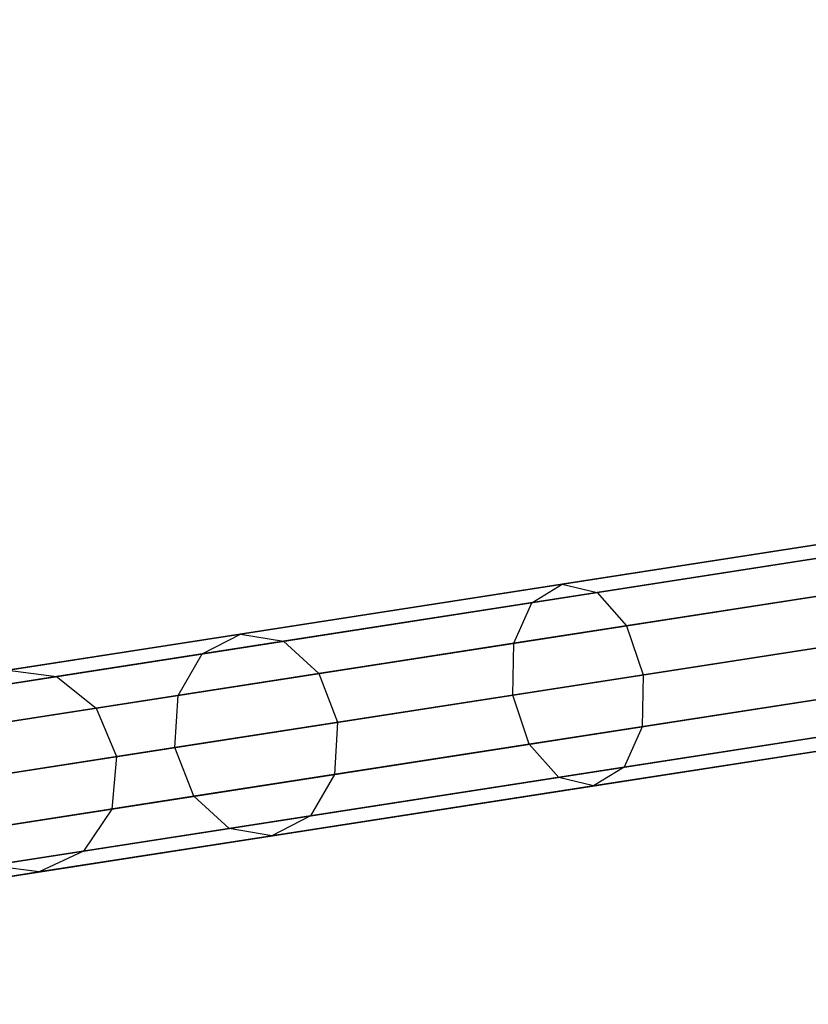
# Model space of a CAD drawing. Extents: x -129 to 129, y -127 to 130.
# Tile 44 of 188: x -98.34 to -90.61, y -16.31 to -6.66. Entities that reach past the tile are written whole.
import ezdxf

# ---------------------------------------------------------------- set-up
doc = ezdxf.new("R2010")
doc.units = 0
doc.header["$LTSCALE"] = 25.4
doc.layers.get('0').update_dxf_attribs({"linetype": 'CONTINUOUS'})

# ---------------------------------------------------------------- blocks, each defined once
blk = doc.blocks.new('NOME_B_PM2_STL')
at = {"color": 0}
for p, q in [((72.7908, -7.8978, 524.5779), (23.3826, -15.5674, 524.5779)), ((72.7908, -7.8978, 524.5779), (23.3826, -15.5674, 524.5779)), ((23.3826, -15.5674, 344.5779), (72.7908, -7.8978, 344.5779)), ((23.3826, -15.5674, 344.5779), (72.7908, -7.8978, 344.5779)), ((72.8114, -8.0302, 525.0779), (23.4031, -15.6998, 525.0779)), ((72.8114, -8.0302, 525.0779), (23.4031, -15.6998, 525.0779)), ((72.8114, -8.0302, 524.0779), (23.4031, -15.6998, 524.0779)), ((72.8114, -8.0302, 524.0779), (23.4031, -15.6998, 524.0779)), ((23.4031, -15.6998, 344.0779), (72.8114, -8.0302, 344.0779)), ((23.4031, -15.6998, 344.0779), (72.8114, -8.0302, 344.0779)), ((23.4031, -15.6998, 345.0779), (72.8114, -8.0302, 345.0779)), ((23.4031, -15.6998, 345.0779), (72.8114, -8.0302, 345.0779)), ((72.8675, -8.3919, 525.4439), (23.4592, -16.0615, 525.4439)), ((72.8675, -8.3919, 525.4439), (23.4592, -16.0615, 525.4439)), ((72.8675, -8.3919, 523.7119), (23.4592, -16.0615, 523.7119)), ((72.8675, -8.3919, 523.7119), (23.4592, -16.0615, 523.7119)), ((23.4592, -16.0615, 343.7118), (72.8675, -8.3919, 343.7118)), ((23.4592, -16.0615, 343.7118), (72.8675, -8.3919, 343.7118)), ((23.4592, -16.0615, 345.4439), (72.8675, -8.3919, 345.4439)), ((23.4592, -16.0615, 345.4439), (72.8675, -8.3919, 345.4439)), ((72.9442, -8.886, 523.5779), (23.5359, -16.5556, 523.5779)), ((72.9442, -8.886, 525.5779), (23.5359, -16.5556, 525.5779)), ((72.9442, -8.886, 525.5779), (23.5359, -16.5556, 525.5779)), ((72.9442, -8.886, 523.5779), (23.5359, -16.5556, 523.5779)), ((23.5359, -16.5556, 345.5779), (72.9442, -8.886, 345.5779)), ((23.5359, -16.5556, 343.5779), (72.9442, -8.886, 343.5779)), ((23.5359, -16.5556, 343.5779), (72.9442, -8.886, 343.5779)), ((23.5359, -16.5556, 345.5779), (72.9442, -8.886, 345.5779)), ((73.0209, -9.3801, 523.7119), (23.6126, -17.0496, 523.7119)), ((73.0209, -9.3801, 523.7119), (23.6126, -17.0496, 523.7119)), ((73.0209, -9.3801, 525.4439), (23.6126, -17.0496, 525.4439)), ((73.0209, -9.3801, 525.4439), (23.6126, -17.0496, 525.4439)), ((23.6126, -17.0496, 345.4439), (73.0209, -9.3801, 345.4439)), ((23.6126, -17.0496, 345.4439), (73.0209, -9.3801, 345.4439)), ((23.6126, -17.0496, 343.7118), (73.0209, -9.3801, 343.7118)), ((23.6126, -17.0496, 343.7118), (73.0209, -9.3801, 343.7118)), ((73.0771, -9.7418, 524.0779), (23.6688, -17.4113, 524.0779)), ((73.0771, -9.7418, 524.0779), (23.6688, -17.4113, 524.0779)), ((73.0771, -9.7418, 525.0779), (23.6688, -17.4113, 525.0779)), ((73.0771, -9.7418, 525.0779), (23.6688, -17.4113, 525.0779)), ((23.6688, -17.4113, 345.0779), (73.0771, -9.7418, 345.0779)), ((23.6688, -17.4113, 345.0779), (73.0771, -9.7418, 345.0779)), ((23.6688, -17.4113, 344.0779), (73.0771, -9.7418, 344.0779)), ((23.6688, -17.4113, 344.0779), (73.0771, -9.7418, 344.0779)), ((73.0976, -9.8741, 524.5779), (23.6893, -17.5437, 524.5779)), ((73.0976, -9.8741, 524.5779), (23.6893, -17.5437, 524.5779)), ((23.6893, -17.5437, 344.5779), (73.0976, -9.8741, 344.5779)), ((23.6893, -17.5437, 344.5779), (73.0976, -9.8741, 344.5779)), ((30.232, -14.5042, 306.1827), (48.1978, -11.7154, 46.1827)), ((30.232, -14.5042, 306.1827), (48.1978, -11.7154, 46.1827)), ((30.7454, -14.56, 306.2176), (48.7112, -11.7712, 46.2176)), ((30.7454, -14.56, 306.2176), (48.7112, -11.7712, 46.2176)), ((29.7597, -14.7131, 306.1479), (47.7255, -11.9243, 46.1479)), ((29.7597, -14.7131, 306.1479), (47.7255, -11.9243, 46.1479)), ((31.1624, -14.8657, 306.2431), (49.1282, -12.0769, 46.2431)), ((31.1624, -14.8657, 306.2431), (49.1282, -12.0769, 46.2431)), ((29.455, -15.1308, 306.1223), (47.4208, -12.342, 46.1223)), ((29.455, -15.1308, 306.1223), (47.4208, -12.342, 46.1223)), ((31.3711, -15.3393, 306.2525), (49.3369, -12.5505, 46.2525)), ((31.3711, -15.3393, 306.2525), (49.3369, -12.5505, 46.2525)), ((29.3996, -15.6454, 306.113), (47.3654, -12.8565, 46.113)), ((29.3996, -15.6454, 306.113), (47.3654, -12.8565, 46.113)), ((41.0187, -12.8298, 325.4206), (37.1682, -13.4275, 322.8344)), ((41.0187, -12.8298, 325.4206), (37.1682, -13.4275, 322.8344)), ((40.8161, -12.9968, 325.8667), (36.8693, -13.6094, 323.2159)), ((40.8161, -12.9968, 325.8667), (36.8693, -13.6094, 323.2159)), ((41.2625, -12.9275, 324.9745), (37.5082, -13.5103, 322.453)), ((41.2625, -12.9275, 324.9745), (37.5082, -13.5103, 322.453)), ((31.3158, -15.8539, 306.2431), (49.2816, -13.0651, 46.2431)), ((31.3158, -15.8539, 306.2431), (49.2816, -13.0651, 46.2431)), ((41.482, -13.2638, 324.6479), (37.7982, -13.8357, 322.1738)), ((41.482, -13.2638, 324.6479), (37.7982, -13.8357, 322.1738)), ((29.6084, -16.1189, 306.1223), (47.5742, -13.3301, 46.1223)), ((29.6084, -16.1189, 306.1223), (47.5742, -13.3301, 46.1223)), ((40.7088, -13.3839, 326.1932), (36.6916, -14.0074, 323.4951)), ((40.7088, -13.3839, 326.1932), (36.6916, -14.0074, 323.4951)), ((31.0111, -16.2716, 306.2176), (48.9769, -13.4828, 46.2176)), ((31.0111, -16.2716, 306.2176), (48.9769, -13.4828, 46.2176)), ((37.1682, -13.4275, 322.8344), (34.0164, -13.9167, 319.4141)), ((37.1682, -13.4275, 322.8344), (34.0164, -13.9167, 319.4141)), ((36.8693, -13.6094, 323.2159), (37.1682, -13.4275, 322.8344)), ((36.8693, -13.6094, 323.2159), (37.1682, -13.4275, 322.8344)), ((37.1682, -13.4275, 322.8344), (37.5082, -13.5103, 322.453)), ((37.1682, -13.4275, 322.8344), (37.5082, -13.5103, 322.453)), ((37.5082, -13.5103, 322.453), (34.4352, -13.9873, 319.1182)), ((37.5082, -13.5103, 322.453), (34.4352, -13.9873, 319.1182)), ((37.5082, -13.5103, 322.453), (37.7982, -13.8357, 322.1738)), ((37.5082, -13.5103, 322.453), (37.7982, -13.8357, 322.1738)), ((30.0253, -16.4246, 306.1479), (47.9911, -13.6358, 46.1479)), ((30.0253, -16.4246, 306.1479), (47.9911, -13.6358, 46.1479)), ((30.5388, -16.4805, 306.1827), (48.5046, -13.6917, 46.1827)), ((30.5388, -16.4805, 306.1827), (48.5046, -13.6917, 46.1827)), ((36.8693, -13.6094, 323.2159), (33.6387, -14.1109, 319.71)), ((36.8693, -13.6094, 323.2159), (33.6387, -14.1109, 319.71)), ((36.6916, -14.0074, 323.4951), (36.8693, -13.6094, 323.2159)), ((36.6916, -14.0074, 323.4951), (36.8693, -13.6094, 323.2159)), ((37.9605, -14.3164, 322.0716), (41.6185, -13.7486, 324.5284)), ((37.9605, -14.3164, 322.0716), (41.6185, -13.7486, 324.5284)), ((37.7982, -13.8357, 322.1738), (34.7829, -14.3037, 318.9016)), ((37.7982, -13.8357, 322.1738), (34.7829, -14.3037, 318.9016)), ((40.7257, -13.8872, 326.3127), (36.6826, -14.5148, 323.5973)), ((40.7257, -13.8872, 326.3127), (36.6826, -14.5148, 323.5973)), ((37.7982, -13.8357, 322.1738), (37.9605, -14.3164, 322.0716)), ((37.7982, -13.8357, 322.1738), (37.9605, -14.3164, 322.0716)), ((34.0164, -13.9167, 319.4141), (31.7357, -14.2707, 315.3466)), ((34.0164, -13.9167, 319.4141), (31.7357, -14.2707, 315.3466)), ((33.6387, -14.1109, 319.71), (34.0164, -13.9167, 319.4141)), ((33.6387, -14.1109, 319.71), (34.0164, -13.9167, 319.4141)), ((34.0164, -13.9167, 319.4141), (34.4352, -13.9873, 319.1182)), ((34.0164, -13.9167, 319.4141), (34.4352, -13.9873, 319.1182)), ((34.4352, -13.9873, 319.1182), (32.2116, -14.3325, 315.1523)), ((34.4352, -13.9873, 319.1182), (32.2116, -14.3325, 315.1523)), ((36.6916, -14.0074, 323.4951), (33.4033, -14.5179, 319.9266)), ((36.6916, -14.0074, 323.4951), (33.4033, -14.5179, 319.9266)), ((34.4352, -13.9873, 319.1182), (34.7829, -14.3037, 318.9016)), ((34.4352, -13.9873, 319.1182), (34.7829, -14.3037, 318.9016)), ((36.6826, -14.5148, 323.5973), (36.6916, -14.0074, 323.4951)), ((36.6826, -14.5148, 323.5973), (36.6916, -14.0074, 323.4951)), ((33.6387, -14.1109, 319.71), (31.301, -14.4738, 315.5408)), ((33.6387, -14.1109, 319.71), (31.301, -14.4738, 315.5408)), ((33.4033, -14.5179, 319.9266), (33.6387, -14.1109, 319.71)), ((33.4033, -14.5179, 319.9266), (33.6387, -14.1109, 319.71)), ((31.7357, -14.2707, 315.3466), (32.2116, -14.3325, 315.1523)), ((31.7357, -14.2707, 315.3466), (32.2116, -14.3325, 315.1523)), ((41.6354, -14.252, 324.6479), (37.9516, -14.8238, 322.1738)), ((41.6354, -14.252, 324.6479), (37.9516, -14.8238, 322.1738)), ((32.2116, -14.3325, 315.1523), (30.9588, -14.5269, 310.7723)), ((32.2116, -14.3325, 315.1523), (30.9588, -14.5269, 310.7723)), ((32.2116, -14.3325, 315.1523), (32.601, -14.6424, 315.0102)), ((32.2116, -14.3325, 315.1523), (32.601, -14.6424, 315.0102)), ((34.7829, -14.3037, 318.9016), (32.601, -14.6424, 315.0102)), ((34.7829, -14.3037, 318.9016), (32.601, -14.6424, 315.0102)), ((34.7829, -14.3037, 318.9016), (34.9664, -14.7812, 318.8223)), ((34.7829, -14.3037, 318.9016), (34.9664, -14.7812, 318.8223)), ((34.9664, -14.7812, 318.8223), (37.9605, -14.3164, 322.0716)), ((34.9664, -14.7812, 318.8223), (37.9605, -14.3164, 322.0716)), ((40.8622, -14.372, 326.1932), (36.8449, -14.9956, 323.4951)), ((40.8622, -14.372, 326.1932), (36.8449, -14.9956, 323.4951)), ((37.9605, -14.3164, 322.0716), (37.9516, -14.8238, 322.1738)), ((37.9605, -14.3164, 322.0716), (37.9516, -14.8238, 322.1738)), ((33.4033, -14.5179, 319.9266), (31.0239, -14.8872, 315.683)), ((33.4033, -14.5179, 319.9266), (31.0239, -14.8872, 315.683)), ((36.6826, -14.5148, 323.5973), (33.3733, -15.0285, 320.0059)), ((36.6826, -14.5148, 323.5973), (33.3733, -15.0285, 320.0059)), ((33.3733, -15.0285, 320.0059), (33.4033, -14.5179, 319.9266)), ((33.3733, -15.0285, 320.0059), (33.4033, -14.5179, 319.9266)), ((36.8449, -14.9956, 323.4951), (36.6826, -14.5148, 323.5973)), ((36.8449, -14.9956, 323.4951), (36.6826, -14.5148, 323.5973)), ((32.601, -14.6424, 315.0102), (31.3717, -14.8332, 310.7123)), ((32.601, -14.6424, 315.0102), (31.3717, -14.8332, 310.7123)), ((32.601, -14.6424, 315.0102), (32.7997, -15.1176, 314.9581)), ((32.601, -14.6424, 315.0102), (32.7997, -15.1176, 314.9581)), ((41.5282, -14.639, 324.9745), (37.7739, -15.2218, 322.453)), ((41.5282, -14.639, 324.9745), (37.7739, -15.2218, 322.453)), ((41.0818, -14.7083, 325.8667), (37.135, -15.321, 323.2159)), ((41.0818, -14.7083, 325.8667), (37.135, -15.321, 323.2159)), ((32.7997, -15.1176, 314.9581), (34.9664, -14.7812, 318.8223)), ((32.7997, -15.1176, 314.9581), (34.9664, -14.7812, 318.8223)), ((34.9664, -14.7812, 318.8223), (34.9363, -15.2919, 318.9016)), ((34.9664, -14.7812, 318.8223), (34.9363, -15.2919, 318.9016)), ((37.9516, -14.8238, 322.1738), (34.9363, -15.2919, 318.9016)), ((37.9516, -14.8238, 322.1738), (34.9363, -15.2919, 318.9016)), ((41.3255, -14.8061, 325.4206), (37.475, -15.4038, 322.8344)), ((41.3255, -14.8061, 325.4206), (37.475, -15.4038, 322.8344)), ((37.9516, -14.8238, 322.1738), (37.7739, -15.2218, 322.453)), ((37.9516, -14.8238, 322.1738), (37.7739, -15.2218, 322.453)), ((33.3733, -15.0285, 320.0059), (30.9786, -15.4003, 315.735)), ((33.3733, -15.0285, 320.0059), (30.9786, -15.4003, 315.735)), ((33.5567, -15.506, 319.9266), (33.3733, -15.0285, 320.0059)), ((33.5567, -15.506, 319.9266), (33.3733, -15.0285, 320.0059)), ((36.8449, -14.9956, 323.4951), (33.5567, -15.506, 319.9266)), ((36.8449, -14.9956, 323.4951), (33.5567, -15.506, 319.9266)), ((37.135, -15.321, 323.2159), (36.8449, -14.9956, 323.4951)), ((37.135, -15.321, 323.2159), (36.8449, -14.9956, 323.4951)), ((31.579, -15.307, 310.6904), (32.7997, -15.1176, 314.9581)), ((31.579, -15.307, 310.6904), (32.7997, -15.1176, 314.9581)), ((32.7997, -15.1176, 314.9581), (32.7544, -15.6306, 315.0102)), ((32.7997, -15.1176, 314.9581), (32.7544, -15.6306, 315.0102)), ((37.7739, -15.2218, 322.453), (34.7009, -15.6988, 319.1182)), ((37.7739, -15.2218, 322.453), (34.7009, -15.6988, 319.1182)), ((37.7739, -15.2218, 322.453), (37.475, -15.4038, 322.8344)), ((37.7739, -15.2218, 322.453), (37.475, -15.4038, 322.8344)), ((34.9363, -15.2919, 318.9016), (32.7544, -15.6306, 315.0102)), ((34.9363, -15.2919, 318.9016), (32.7544, -15.6306, 315.0102)), ((37.135, -15.321, 323.2159), (33.9044, -15.8225, 319.71)), ((37.135, -15.321, 323.2159), (33.9044, -15.8225, 319.71)), ((34.9363, -15.2919, 318.9016), (34.7009, -15.6988, 319.1182)), ((34.9363, -15.2919, 318.9016), (34.7009, -15.6988, 319.1182)), ((37.475, -15.4038, 322.8344), (37.135, -15.321, 323.2159)), ((37.475, -15.4038, 322.8344), (37.135, -15.321, 323.2159)), ((37.475, -15.4038, 322.8344), (34.3232, -15.893, 319.4141)), ((37.475, -15.4038, 322.8344), (34.3232, -15.893, 319.4141)), ((33.5567, -15.506, 319.9266), (31.1772, -15.8754, 315.683)), ((33.5567, -15.506, 319.9266), (31.1772, -15.8754, 315.683)), ((33.9044, -15.8225, 319.71), (33.5567, -15.506, 319.9266)), ((33.9044, -15.8225, 319.71), (33.5567, -15.506, 319.9266)), ((32.7544, -15.6306, 315.0102), (31.5251, -15.8214, 310.7123)), ((32.7544, -15.6306, 315.0102), (31.5251, -15.8214, 310.7123)), ((32.7544, -15.6306, 315.0102), (32.4773, -16.044, 315.1523)), ((32.7544, -15.6306, 315.0102), (32.4773, -16.044, 315.1523)), ((34.7009, -15.6988, 319.1182), (32.4773, -16.044, 315.1523)), ((34.7009, -15.6988, 319.1182), (32.4773, -16.044, 315.1523)), ((34.7009, -15.6988, 319.1182), (34.3232, -15.893, 319.4141)), ((34.7009, -15.6988, 319.1182), (34.3232, -15.893, 319.4141)), ((33.9044, -15.8225, 319.71), (31.5667, -16.1854, 315.5408)), ((33.9044, -15.8225, 319.71), (31.5667, -16.1854, 315.5408)), ((34.3232, -15.893, 319.4141), (32.0425, -16.2471, 315.3466)), ((34.3232, -15.893, 319.4141), (32.0425, -16.2471, 315.3466)), ((34.3232, -15.893, 319.4141), (33.9044, -15.8225, 319.71)), ((34.3232, -15.893, 319.4141), (33.9044, -15.8225, 319.71)), ((32.4773, -16.044, 315.1523), (31.2245, -16.2385, 310.7723)), ((32.4773, -16.044, 315.1523), (31.2245, -16.2385, 310.7723)), ((32.4773, -16.044, 315.1523), (32.0425, -16.2471, 315.3466)), ((32.4773, -16.044, 315.1523), (32.0425, -16.2471, 315.3466)), ((32.0425, -16.2471, 315.3466), (31.5667, -16.1854, 315.5408)), ((32.0425, -16.2471, 315.3466), (31.5667, -16.1854, 315.5408)), ((32.0425, -16.2471, 315.3466), (30.7576, -16.4465, 310.8542)), ((32.0425, -16.2471, 315.3466), (30.7576, -16.4465, 310.8542))]:
    blk.add_line(p, q, dxfattribs=at)

msp = doc.modelspace()

# ---------------------------------------------------------------- block references
at = {"color": 253}
msp.add_blockref('NOME_B_PM2_STL', (-130.1886, 1.2338, -1724.8619), dxfattribs=at)

doc.saveas('drawing.dxf')
